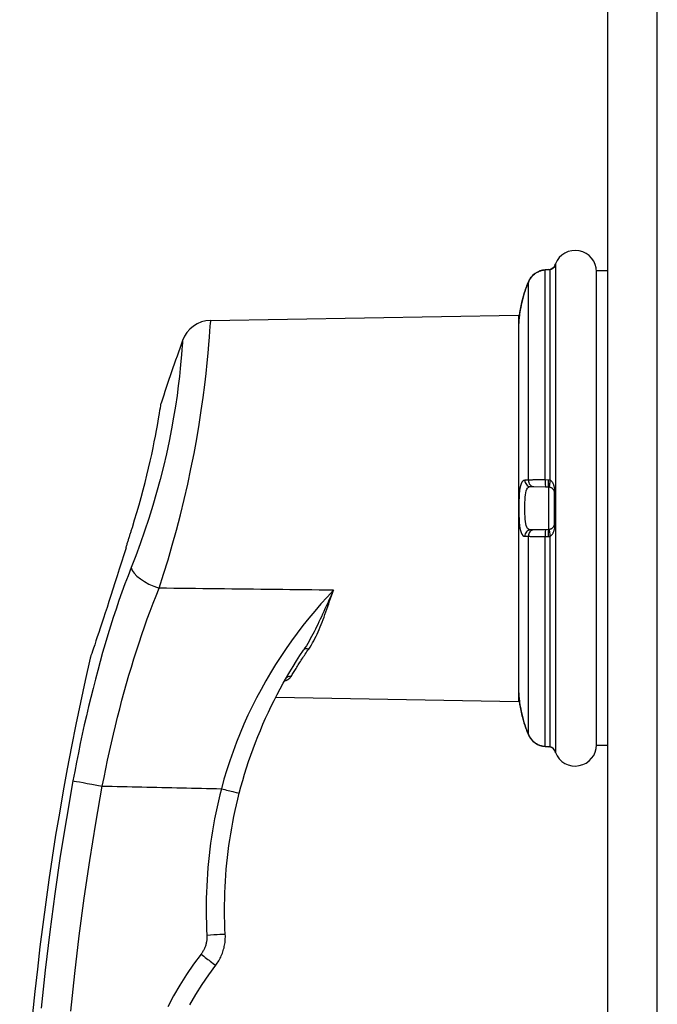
# Model space of a CAD drawing. Header units: inches. Extents: x 6 to 165, y 7 to 91.
# Tile 107 of 118: x 75.86 to 77.93, y 36.56 to 39.74. Entities that reach past the tile are written whole.
import ezdxf

# ---------------------------------------------------------------- set-up
doc = ezdxf.new("R2010")
doc.units = ezdxf.units.IN
doc.header["$MEASUREMENT"] = 0
doc.layers.add('Visible Edges(ANSI)', color=7, linetype='Continuous', lineweight=25)
doc.layers.add('Visible Tangent Edges(ANSI)', color=7, linetype='Continuous', lineweight=25)

msp = doc.modelspace()

# ---------------------------------------------------------------- linework, layer by layer
at = {"layer": 'Visible Edges(ANSI)'}
for p, q in [((77.7647, 61.902), (77.7647, 14.421)), ((77.5723, 38.934), (77.5633, 38.9333)), ((77.7292, 37.3943), (77.7292, 38.9297)), ((77.7647, 38.9297), (77.7292, 38.9297)), ((76.4815, 38.7696), (77.4773, 38.787)), ((77.4773, 38.787), (77.4773, 37.537)), ((77.5158, 38.2323), (77.5267, 38.2321)), ((77.5267, 38.2321), (77.5644, 38.2314)), ((77.5644, 38.2314), (77.5735, 38.2312)), ((77.5928, 38.1125), (77.5928, 38.2116)), ((77.5267, 38.092), (77.5158, 38.0918)), ((77.5644, 38.0926), (77.5267, 38.092)), ((77.5735, 38.0928), (77.5644, 38.0926)), ((76.724, 37.6098), (76.724, 37.6097)), ((76.692, 37.5507), (77.4773, 37.537)), ((77.5633, 37.3907), (77.5723, 37.39)), ((77.7647, 37.3943), (77.7292, 37.3943))]:
    msp.add_line(p, q, dxfattribs=at)
at = {"layer": 'Visible Edges(ANSI)', "flags": 128}
for points in [[(77.5633, 38.9333), (77.5545, 38.9321), (77.546, 38.9296), (77.5379, 38.926), (77.5304, 38.9213), (77.5237, 38.9156), (77.5177, 38.909), (77.5127, 38.9017), (77.5088, 38.8938)], [(77.5941, 38.946), (77.5936, 38.945), (77.5924, 38.9432), (77.589, 38.9393), (77.5843, 38.9362), (77.5817, 38.9351), (77.5788, 38.9346)], [(77.5931, 38.9442), (77.5907, 38.9411), (77.5875, 38.938), (77.5834, 38.9357), (77.5788, 38.9346)], [(77.4974, 38.8629), (77.4946, 38.854), (77.492, 38.8451), (77.4897, 38.8363), (77.4875, 38.8277), (77.4856, 38.8193), (77.484, 38.8113), (77.4826, 38.8037), (77.4814, 38.7967), (77.4804, 38.7903), (77.4797, 38.7846), (77.4791, 38.7796), (77.4787, 38.7755), (77.4784, 38.7722), (77.4782, 38.7699), (77.4781, 38.7685), (77.4781, 38.768)], [(76.2283, 38.1001), (76.2357, 38.1241), (76.2429, 38.1483), (76.2499, 38.1726), (76.2567, 38.197), (76.2632, 38.2212), (76.2694, 38.2452), (76.2753, 38.2688), (76.2808, 38.2919), (76.286, 38.3144), (76.2908, 38.3361), (76.2952, 38.3569), (76.2993, 38.3768), (76.3029, 38.3956), (76.3063, 38.4131), (76.3092, 38.4292), (76.3118, 38.444), (76.3141, 38.4573), (76.316, 38.4689), (76.3176, 38.4789), (76.3189, 38.4871), (76.3199, 38.4936), (76.3206, 38.4982), (76.3211, 38.501), (76.3212, 38.502)], [(77.5735, 38.2312), (77.5736, 38.2312), (77.5737, 38.2312), (77.5739, 38.2312), (77.574, 38.2312), (77.5742, 38.2312), (77.5743, 38.2312), (77.5745, 38.2312), (77.5746, 38.2312), (77.5748, 38.2312), (77.5749, 38.2312), (77.575, 38.2312), (77.5752, 38.2311), (77.5753, 38.2311), (77.5755, 38.2311), (77.5756, 38.2311), (77.5758, 38.2311), (77.5759, 38.2311), (77.576, 38.231), (77.5762, 38.231), (77.5763, 38.231), (77.5765, 38.231), (77.5766, 38.2309), (77.5768, 38.2309), (77.5769, 38.2309)], [(77.5769, 38.2309), (77.5781, 38.2306), (77.5793, 38.2303), (77.5804, 38.2298), (77.5815, 38.2294), (77.5826, 38.2288), (77.5835, 38.2283), (77.5845, 38.2276), (77.5854, 38.227), (77.5862, 38.2262), (77.587, 38.2255), (77.5877, 38.2247), (77.5884, 38.2239), (77.5891, 38.2231), (77.5897, 38.2222), (77.5902, 38.2213), (77.5907, 38.2204), (77.5912, 38.2194), (77.5916, 38.2184), (77.5919, 38.2174), (77.5922, 38.2163), (77.5925, 38.2152), (77.5926, 38.214), (77.5928, 38.2128), (77.5928, 38.2116)], [(76.2078, 38.0342), (76.2087, 38.0369), (76.2095, 38.0396), (76.2104, 38.0424), (76.2112, 38.0451), (76.2121, 38.0479), (76.2129, 38.0507), (76.2138, 38.0534), (76.2146, 38.0562), (76.2155, 38.0589), (76.2164, 38.0617), (76.2172, 38.0645), (76.2181, 38.0672), (76.2189, 38.07), (76.2198, 38.0727), (76.2207, 38.0755), (76.2215, 38.0782), (76.2224, 38.081), (76.2232, 38.0837), (76.2241, 38.0865), (76.2249, 38.0892), (76.2258, 38.0919), (76.2266, 38.0946), (76.2275, 38.0974), (76.2283, 38.1001)], [(77.5928, 38.1125), (77.5928, 38.1112), (77.5926, 38.11), (77.5925, 38.1088), (77.5922, 38.1077), (77.5919, 38.1067), (77.5916, 38.1056), (77.5912, 38.1046), (77.5907, 38.1036), (77.5902, 38.1027), (77.5897, 38.1018), (77.5891, 38.1009), (77.5884, 38.1001), (77.5877, 38.0993), (77.587, 38.0985), (77.5862, 38.0978), (77.5854, 38.0971), (77.5845, 38.0964), (77.5835, 38.0958), (77.5825, 38.0952), (77.5815, 38.0947), (77.5804, 38.0942), (77.5793, 38.0938), (77.5781, 38.0934), (77.5769, 38.0931)], [(77.5769, 38.0931), (77.5768, 38.0931), (77.5766, 38.0931), (77.5765, 38.0931), (77.5763, 38.093), (77.5762, 38.093), (77.576, 38.093), (77.5759, 38.093), (77.5758, 38.093), (77.5756, 38.0929), (77.5755, 38.0929), (77.5753, 38.0929), (77.5752, 38.0929), (77.575, 38.0929), (77.5749, 38.0929), (77.5748, 38.0928), (77.5746, 38.0928), (77.5745, 38.0928), (77.5743, 38.0928), (77.5742, 38.0928), (77.574, 38.0928), (77.5739, 38.0928), (77.5737, 38.0928), (77.5736, 38.0928), (77.5735, 38.0928)], [(76.2078, 38.0342), (76.2006, 38.0109), (76.1933, 37.9879), (76.1862, 37.9651), (76.1791, 37.9428), (76.1722, 37.9211), (76.1654, 37.9001), (76.1588, 37.8797), (76.1525, 37.8601), (76.1464, 37.8413), (76.1405, 37.8233), (76.1349, 37.8061), (76.1295, 37.7898), (76.1244, 37.7744), (76.1195, 37.7597), (76.1149, 37.7457), (76.1105, 37.7326), (76.1065, 37.7205), (76.1028, 37.7095), (76.0996, 37.6999), (76.0968, 37.6917), (76.0946, 37.6852), (76.093, 37.6803), (76.092, 37.6774), (76.0916, 37.6764)], [(76.5739, 37.2397), (76.5794, 37.2605), (76.5852, 37.2812), (76.5913, 37.3019), (76.5977, 37.3224), (76.6044, 37.3429), (76.6114, 37.3632), (76.6187, 37.3835), (76.6262, 37.4036), (76.6341, 37.4236), (76.6422, 37.4434), (76.6506, 37.4631), (76.6592, 37.4826), (76.6681, 37.502), (76.6772, 37.5211), (76.6866, 37.5401), (76.6962, 37.5589), (76.7061, 37.5775), (76.7162, 37.596), (76.7266, 37.6142), (76.7371, 37.6323), (76.748, 37.6502), (76.759, 37.6679), (76.7703, 37.6855), (76.7817, 37.7028)], [(77.4781, 37.556), (77.4781, 37.5556), (77.4782, 37.5541), (77.4784, 37.5518), (77.4787, 37.5485), (77.4791, 37.5444), (77.4797, 37.5394), (77.4804, 37.5337), (77.4814, 37.5273), (77.4826, 37.5203), (77.484, 37.5127), (77.4856, 37.5047), (77.4875, 37.4964), (77.4897, 37.4877), (77.492, 37.4789), (77.4946, 37.47), (77.4974, 37.4612)], [(77.5088, 37.4302), (77.5127, 37.4223), (77.5177, 37.415), (77.5237, 37.4085), (77.5304, 37.4028), (77.5379, 37.3981), (77.546, 37.3944), (77.5545, 37.392), (77.5633, 37.3907)], [(77.5941, 37.378), (77.5936, 37.3791), (77.5924, 37.3808), (77.589, 37.3847), (77.5843, 37.3879), (77.5817, 37.3889), (77.5788, 37.3894)], [(77.5931, 37.3798), (77.5907, 37.383), (77.5874, 37.386), (77.5834, 37.3883), (77.5788, 37.3894)], [(76.5288, 36.7833), (76.5278, 36.8025), (76.5272, 36.8216), (76.5267, 36.8408), (76.5265, 36.86), (76.5266, 36.8792), (76.5269, 36.8984), (76.5274, 36.9176), (76.5282, 36.9368), (76.5292, 36.9559), (76.5305, 36.9751), (76.532, 36.9942), (76.5338, 37.0133), (76.5358, 37.0324), (76.538, 37.0514), (76.5405, 37.0705), (76.5433, 37.0894), (76.5463, 37.1084), (76.5495, 37.1273), (76.5529, 37.1462), (76.5566, 37.165), (76.5606, 37.1837), (76.5648, 37.2025), (76.5692, 37.2211), (76.5739, 37.2397)], [(76.4978, 36.6835), (76.5004, 36.687), (76.503, 36.6907), (76.5055, 36.6944), (76.5078, 36.6982), (76.51, 36.7021), (76.5122, 36.706), (76.5142, 36.71), (76.516, 36.714), (76.5178, 36.7181), (76.5194, 36.7223), (76.5209, 36.7265), (76.5223, 36.7307), (76.5235, 36.735), (76.5247, 36.7393), (76.5257, 36.7436), (76.5265, 36.7479), (76.5273, 36.7523), (76.5279, 36.7567), (76.5284, 36.7611), (76.5287, 36.7656), (76.5289, 36.77), (76.529, 36.7744), (76.529, 36.7789), (76.5288, 36.7833)], [(76.4141, 36.5558), (76.4332, 36.5889), (76.4536, 36.6213), (76.4751, 36.6528), (76.4978, 36.6835)]]:
    msp.add_lwpolyline(points, dxfattribs=at)
at = {"layer": 'Visible Edges(ANSI)'}
for centre, radius, start, end in [((77.6603, 38.9271), 0.0689, 0, 158.6362), ((77.6125, 38.9407), 0.0197, 151.635, 169.6713), ((77.5778, 38.9594), 0.0197, 331.635, 338.6362), ((76.4832, 38.6712), 0.0984, 91, 160.4169), ((77.8848, 38.7421), 0.4076, 176.3847, 180), ((77.4977, 38.7666), 0.0197, 175.8475, 176.3847), ((84.9641, 35.6541), 9.1, 160.41692, 161.76292), ((84.9641, 35.6541), 9.1, 167.16009, 181.83957), ((77.8848, 37.5819), 0.4076, 180, 183.6153), ((77.4977, 37.5575), 0.0197, 183.6153, 184.1525), ((77.6603, 37.3969), 0.0689, 201.3638, 0), ((77.6125, 37.3833), 0.0197, 190.3287, 208.365), ((77.5778, 37.3646), 0.0197, 21.3638, 28.365)]:
    msp.add_arc(centre, radius, start, end, dxfattribs=at)
for centre, major_axis, ratio, start_param, end_param in [((77.5714, 38.9378), (-0.0349, -0.0026), 0.109206, 1.589466, 1.777194), ((77.8896, 38.7358), (0.0001, -0.4123), 0.999862, 4.318928, 4.398966), ((77.8896, 37.5882), (-0.0001, -0.4123), 0.999862, 5.02581, 5.105859), ((77.5714, 37.3862), (-0.0349, 0.0026), 0.109206, 4.505991, 4.69372)]:
    msp.add_ellipse(centre, major_axis=major_axis, ratio=ratio, start_param=start_param, end_param=end_param, dxfattribs=at)
at = {"layer": 'Visible Tangent Edges(ANSI)'}
for p, q in [((77.9257, 14.421), (77.9257, 61.902)), ((77.5633, 38.9332), (77.5724, 38.9339)), ((77.5633, 38.2534), (77.5633, 38.9332)), ((77.5793, 38.2525), (77.5793, 38.9345)), ((77.5952, 38.9501), (77.5952, 38.9485)), ((77.5962, 38.9522), (77.5962, 37.3718)), ((77.5088, 38.2527), (77.5088, 38.8938)), ((77.5724, 38.2532), (77.5633, 38.2534)), ((77.5735, 38.2312), (77.5735, 38.0928)), ((77.5952, 38.2122), (77.5952, 38.1119)), ((77.5088, 37.4302), (77.5088, 38.0713)), ((77.5633, 38.0706), (77.5724, 38.0708)), ((77.5633, 37.3908), (77.5633, 38.0706)), ((77.5793, 37.3895), (77.5793, 38.0715)), ((77.5724, 37.3901), (77.5633, 37.3908)), ((77.5952, 37.3756), (77.5952, 37.374))]:
    msp.add_line(p, q, dxfattribs=at)
at = {"layer": 'Visible Tangent Edges(ANSI)', "flags": 128}
for points in [[(77.5088, 38.8938), (77.51, 38.8965), (77.5114, 38.8991), (77.5128, 38.9017), (77.5143, 38.9042), (77.516, 38.9067), (77.5178, 38.909), (77.5197, 38.9113), (77.5217, 38.9135), (77.5237, 38.9155), (77.5259, 38.9175), (77.5282, 38.9194), (77.5305, 38.9212), (77.5329, 38.9229), (77.5354, 38.9244), (77.538, 38.9259), (77.5406, 38.9272), (77.5433, 38.9284), (77.5461, 38.9295), (77.5489, 38.9304), (77.5517, 38.9313), (77.5546, 38.9319), (77.5575, 38.9325), (77.5604, 38.9329), (77.5633, 38.9332)], [(77.5724, 38.9339), (77.5727, 38.9339), (77.5729, 38.9339), (77.5732, 38.934), (77.5735, 38.934), (77.5738, 38.934), (77.5741, 38.934), (77.5744, 38.9341), (77.5747, 38.9341), (77.575, 38.9341), (77.5753, 38.9341), (77.5755, 38.9342), (77.5758, 38.9342), (77.5761, 38.9342), (77.5764, 38.9342), (77.5767, 38.9343), (77.577, 38.9343), (77.5773, 38.9343), (77.5776, 38.9343), (77.5778, 38.9344), (77.5781, 38.9344), (77.5784, 38.9344), (77.5787, 38.9344), (77.579, 38.9345), (77.5793, 38.9345)], [(77.5793, 38.9345), (77.5805, 38.9347), (77.5816, 38.935), (77.5828, 38.9353), (77.5839, 38.9358), (77.5849, 38.9363), (77.5859, 38.9368), (77.5869, 38.9374), (77.5877, 38.9381), (77.5886, 38.9387), (77.5894, 38.9394), (77.5901, 38.9402), (77.5908, 38.9409), (77.5914, 38.9417), (77.592, 38.9425), (77.5926, 38.9432), (77.5931, 38.944), (77.5935, 38.9447), (77.5939, 38.9454), (77.5943, 38.9461), (77.5946, 38.9468), (77.5948, 38.9474), (77.595, 38.9478), (77.5951, 38.9482), (77.5952, 38.9485)], [(77.4974, 38.8629), (77.4979, 38.8642), (77.4983, 38.8655), (77.4987, 38.8668), (77.4992, 38.8681), (77.4996, 38.8694), (77.5, 38.8707), (77.5005, 38.872), (77.501, 38.8733), (77.5014, 38.8746), (77.5019, 38.8759), (77.5024, 38.8772), (77.5028, 38.8785), (77.5033, 38.8798), (77.5038, 38.881), (77.5043, 38.8823), (77.5048, 38.8836), (77.5053, 38.8849), (77.5058, 38.8862), (77.5063, 38.8875), (77.5068, 38.8887), (77.5073, 38.89), (77.5078, 38.8913), (77.5083, 38.8926), (77.5088, 38.8938)], [(77.4781, 38.7678), (77.4781, 38.768), (77.4781, 38.7686), (77.4782, 38.7697), (77.4783, 38.7712), (77.4785, 38.773), (77.4787, 38.7753), (77.479, 38.7779), (77.4793, 38.781), (77.4797, 38.7843), (77.4801, 38.788), (77.4807, 38.7921), (77.4814, 38.7964), (77.4821, 38.801), (77.483, 38.8059), (77.484, 38.811), (77.485, 38.8163), (77.4862, 38.8218), (77.4875, 38.8274), (77.4889, 38.8332), (77.4904, 38.839), (77.492, 38.845), (77.4937, 38.8509), (77.4955, 38.8569), (77.4974, 38.8629)], [(76.3151, 37.9033), (76.3294, 37.9482), (76.3436, 37.9948), (76.3575, 38.0426), (76.3709, 38.0913), (76.3837, 38.1407), (76.3959, 38.1905), (76.4073, 38.2403), (76.4179, 38.2898), (76.4277, 38.3387), (76.4365, 38.3867), (76.4444, 38.4333), (76.4513, 38.478), (76.4572, 38.5205), (76.4624, 38.5607), (76.4668, 38.5981), (76.4704, 38.6325), (76.4734, 38.6636), (76.4759, 38.6912), (76.4778, 38.7149), (76.4792, 38.7345), (76.4803, 38.7496), (76.4812, 38.7603), (76.4817, 38.7665), (76.482, 38.7683)], [(76.391, 38.7031), (76.3908, 38.7015), (76.3902, 38.6962), (76.3895, 38.6872), (76.3885, 38.6743), (76.3872, 38.6577), (76.3854, 38.6375), (76.3832, 38.6141), (76.3803, 38.5876), (76.3769, 38.5584), (76.3727, 38.5266), (76.3677, 38.4926), (76.3619, 38.4564), (76.3551, 38.4185), (76.3474, 38.379), (76.3386, 38.3384), (76.3288, 38.2969), (76.3181, 38.2549), (76.3066, 38.2127), (76.2944, 38.1706), (76.2813, 38.1288), (76.2677, 38.0876), (76.2535, 38.0472), (76.2391, 38.0078), (76.2245, 37.9699)], [(77.4974, 38.2527), (77.4937, 38.252), (77.4904, 38.2498), (77.4875, 38.2461), (77.485, 38.241), (77.483, 38.2344), (77.4814, 38.2267), (77.4801, 38.2177), (77.4793, 38.2078), (77.4787, 38.197), (77.4783, 38.1857), (77.4781, 38.1739), (77.4781, 38.162), (77.4781, 38.1501), (77.4783, 38.1384), (77.4787, 38.1271), (77.4793, 38.1164), (77.4802, 38.1064), (77.4814, 38.0974), (77.483, 38.0896), (77.485, 38.083), (77.4875, 38.0779), (77.4904, 38.0742), (77.4937, 38.072), (77.4974, 38.0713)], [(77.5088, 38.2527), (77.5083, 38.2527), (77.5078, 38.2527), (77.5073, 38.2527), (77.5068, 38.2527), (77.5063, 38.2527), (77.5058, 38.2527), (77.5053, 38.2527), (77.5048, 38.2527), (77.5043, 38.2527), (77.5038, 38.2527), (77.5033, 38.2527), (77.5028, 38.2527), (77.5024, 38.2527), (77.5019, 38.2527), (77.5014, 38.2527), (77.501, 38.2527), (77.5005, 38.2527), (77.5, 38.2527), (77.4996, 38.2527), (77.4992, 38.2527), (77.4987, 38.2527), (77.4983, 38.2527), (77.4979, 38.2527), (77.4974, 38.2527)], [(77.5158, 38.0918), (77.5123, 38.0923), (77.5091, 38.0939), (77.5063, 38.0967), (77.504, 38.1006), (77.502, 38.1057), (77.5005, 38.1118), (77.4994, 38.1187), (77.4985, 38.1265), (77.498, 38.1348), (77.4976, 38.1436), (77.4974, 38.1527), (77.4974, 38.162), (77.4974, 38.1713), (77.4976, 38.1805), (77.4979, 38.1893), (77.4985, 38.1977), (77.4993, 38.2054), (77.5005, 38.2123), (77.502, 38.2183), (77.504, 38.2234), (77.5063, 38.2273), (77.5091, 38.2301), (77.5123, 38.2318), (77.5158, 38.2323)], [(77.5633, 38.2534), (77.5604, 38.2534), (77.5575, 38.2534), (77.5546, 38.2535), (77.5517, 38.2535), (77.5488, 38.2535), (77.546, 38.2535), (77.5433, 38.2535), (77.5406, 38.2535), (77.538, 38.2535), (77.5354, 38.2534), (77.5329, 38.2534), (77.5305, 38.2534), (77.5281, 38.2534), (77.5259, 38.2533), (77.5237, 38.2533), (77.5216, 38.2532), (77.5196, 38.2532), (77.5178, 38.2531), (77.516, 38.2531), (77.5143, 38.253), (77.5128, 38.2529), (77.5114, 38.2528), (77.51, 38.2528), (77.5088, 38.2527)], [(77.5793, 38.2525), (77.579, 38.2525), (77.5787, 38.2526), (77.5784, 38.2526), (77.5781, 38.2527), (77.5778, 38.2527), (77.5776, 38.2528), (77.5773, 38.2528), (77.577, 38.2529), (77.5767, 38.2529), (77.5764, 38.2529), (77.5761, 38.253), (77.5758, 38.253), (77.5755, 38.253), (77.5753, 38.2531), (77.575, 38.2531), (77.5747, 38.2531), (77.5744, 38.2531), (77.5741, 38.2532), (77.5738, 38.2532), (77.5735, 38.2532), (77.5732, 38.2532), (77.5729, 38.2532), (77.5727, 38.2532), (77.5724, 38.2532)], [(77.5952, 38.2122), (77.5951, 38.2147), (77.595, 38.2171), (77.5948, 38.2195), (77.5946, 38.2218), (77.5943, 38.224), (77.5939, 38.2262), (77.5935, 38.2283), (77.5931, 38.2303), (77.5926, 38.2322), (77.592, 38.2341), (77.5914, 38.2359), (77.5908, 38.2377), (77.5901, 38.2394), (77.5894, 38.2411), (77.5886, 38.2426), (77.5877, 38.2441), (77.5869, 38.2456), (77.5859, 38.2469), (77.5849, 38.2481), (77.5839, 38.2493), (77.5828, 38.2503), (77.5816, 38.2512), (77.5805, 38.2519), (77.5793, 38.2525)], [(77.5793, 38.0715), (77.5805, 38.0721), (77.5816, 38.0729), (77.5828, 38.0737), (77.5839, 38.0747), (77.5849, 38.0759), (77.5859, 38.0771), (77.5868, 38.0784), (77.5877, 38.0799), (77.5886, 38.0814), (77.5894, 38.083), (77.5901, 38.0846), (77.5908, 38.0863), (77.5914, 38.0881), (77.592, 38.0899), (77.5926, 38.0918), (77.5931, 38.0937), (77.5935, 38.0958), (77.5939, 38.0978), (77.5943, 38.1), (77.5946, 38.1022), (77.5948, 38.1045), (77.595, 38.1069), (77.5951, 38.1094), (77.5952, 38.1119)], [(77.4974, 38.0713), (77.4979, 38.0713), (77.4983, 38.0713), (77.4987, 38.0713), (77.4992, 38.0713), (77.4996, 38.0713), (77.5, 38.0713), (77.5005, 38.0713), (77.501, 38.0713), (77.5014, 38.0713), (77.5019, 38.0713), (77.5024, 38.0713), (77.5028, 38.0713), (77.5033, 38.0713), (77.5038, 38.0713), (77.5043, 38.0713), (77.5048, 38.0713), (77.5053, 38.0713), (77.5058, 38.0713), (77.5063, 38.0713), (77.5068, 38.0713), (77.5073, 38.0713), (77.5078, 38.0713), (77.5083, 38.0713), (77.5088, 38.0713)], [(77.5088, 38.0713), (77.51, 38.0713), (77.5114, 38.0712), (77.5128, 38.0711), (77.5143, 38.071), (77.516, 38.071), (77.5178, 38.0709), (77.5197, 38.0708), (77.5217, 38.0708), (77.5237, 38.0707), (77.5259, 38.0707), (77.5282, 38.0707), (77.5305, 38.0706), (77.5329, 38.0706), (77.5354, 38.0706), (77.538, 38.0706), (77.5406, 38.0706), (77.5433, 38.0705), (77.5461, 38.0705), (77.5489, 38.0705), (77.5517, 38.0706), (77.5546, 38.0706), (77.5575, 38.0706), (77.5604, 38.0706), (77.5633, 38.0706)], [(77.5724, 38.0708), (77.5727, 38.0708), (77.5729, 38.0708), (77.5732, 38.0708), (77.5735, 38.0708), (77.5738, 38.0708), (77.5741, 38.0709), (77.5744, 38.0709), (77.5747, 38.0709), (77.575, 38.0709), (77.5753, 38.071), (77.5755, 38.071), (77.5758, 38.071), (77.5761, 38.071), (77.5764, 38.0711), (77.5767, 38.0711), (77.577, 38.0712), (77.5773, 38.0712), (77.5776, 38.0712), (77.5778, 38.0713), (77.5781, 38.0713), (77.5784, 38.0714), (77.5787, 38.0714), (77.579, 38.0715), (77.5793, 38.0715)], [(76.2245, 37.9699), (76.2143, 37.9436), (76.2044, 37.9171), (76.1947, 37.8902), (76.1851, 37.8631), (76.1758, 37.8357), (76.1667, 37.808), (76.1578, 37.7801), (76.1491, 37.752), (76.1406, 37.7236), (76.1323, 37.6951), (76.1242, 37.6664), (76.1164, 37.6375), (76.1087, 37.6085), (76.1012, 37.5793), (76.0938, 37.5499), (76.0867, 37.5203), (76.0798, 37.4907), (76.073, 37.4608), (76.0664, 37.4309), (76.06, 37.4009), (76.0538, 37.3709), (76.0478, 37.3407), (76.042, 37.3106), (76.0364, 37.2804)], [(76.1312, 37.2631), (76.1367, 37.2911), (76.1424, 37.3191), (76.1483, 37.3471), (76.1543, 37.375), (76.1606, 37.4029), (76.167, 37.4306), (76.1737, 37.4583), (76.1805, 37.4859), (76.1875, 37.5133), (76.1946, 37.5406), (76.202, 37.5677), (76.2095, 37.5946), (76.2172, 37.6214), (76.2251, 37.6481), (76.2332, 37.6746), (76.2415, 37.7009), (76.25, 37.727), (76.2587, 37.753), (76.2676, 37.7786), (76.2767, 37.8041), (76.286, 37.8293), (76.2955, 37.8543), (76.3052, 37.8789), (76.3151, 37.9033)], [(76.8789, 37.8967), (76.8554, 37.897), (76.8319, 37.8972), (76.8084, 37.8975), (76.7849, 37.8978), (76.7614, 37.8981), (76.7379, 37.8983), (76.7144, 37.8986), (76.6909, 37.8989), (76.6675, 37.8992), (76.644, 37.8994), (76.6205, 37.8997), (76.597, 37.9), (76.5735, 37.9003), (76.55, 37.9005), (76.5265, 37.9008), (76.503, 37.9011), (76.4795, 37.9014), (76.456, 37.9016), (76.4326, 37.9019), (76.4091, 37.9022), (76.3856, 37.9025), (76.3621, 37.9027), (76.3386, 37.903), (76.3151, 37.9033)], [(76.8789, 37.8967), (76.8582, 37.8747), (76.838, 37.8523), (76.8181, 37.8294), (76.7987, 37.806), (76.7797, 37.7822), (76.7611, 37.7579), (76.743, 37.7331), (76.7253, 37.708), (76.7081, 37.6824), (76.6914, 37.6563), (76.6752, 37.6299), (76.6595, 37.6031), (76.6443, 37.5759), (76.6297, 37.5484), (76.6157, 37.5204), (76.6022, 37.492), (76.5892, 37.4633), (76.5769, 37.4343), (76.5652, 37.4049), (76.554, 37.3752), (76.5436, 37.3453), (76.5338, 37.3152), (76.5246, 37.285), (76.5162, 37.2545)], [(76.8789, 37.8967), (76.8748, 37.8879), (76.8707, 37.8792), (76.8668, 37.8705), (76.8628, 37.8618), (76.8589, 37.8532), (76.855, 37.8446), (76.8511, 37.8361), (76.8472, 37.8276), (76.8434, 37.8192), (76.8395, 37.8108), (76.8357, 37.8026), (76.8318, 37.7944), (76.8279, 37.7862), (76.824, 37.7782), (76.8201, 37.7702), (76.8161, 37.7623), (76.8121, 37.7545), (76.808, 37.7468), (76.8038, 37.7391), (76.7996, 37.7316), (76.7953, 37.7242), (76.7909, 37.717), (76.7864, 37.7098), (76.7817, 37.7028)], [(76.7987, 37.7065), (76.803, 37.7129), (76.8072, 37.7196), (76.8112, 37.7263), (76.815, 37.7333), (76.8187, 37.7404), (76.8223, 37.7476), (76.8258, 37.755), (76.8292, 37.7625), (76.8325, 37.7701), (76.8357, 37.7778), (76.8388, 37.7857), (76.842, 37.7937), (76.845, 37.8017), (76.8481, 37.8099), (76.8511, 37.8182), (76.8541, 37.8266), (76.8571, 37.8351), (76.8601, 37.8437), (76.8632, 37.8523), (76.8662, 37.8611), (76.8693, 37.8699), (76.8725, 37.8788), (76.8756, 37.8877), (76.8789, 37.8967)], [(76.7417, 37.6176), (76.7435, 37.6207), (76.7454, 37.6238), (76.7473, 37.627), (76.7493, 37.6303), (76.7513, 37.6336), (76.7534, 37.637), (76.7555, 37.6405), (76.7576, 37.644), (76.7599, 37.6475), (76.7621, 37.6511), (76.7644, 37.6548), (76.7668, 37.6585), (76.7692, 37.6623), (76.7716, 37.6661), (76.7741, 37.6699), (76.7767, 37.6738), (76.7793, 37.6778), (76.7819, 37.6818), (76.7846, 37.6858), (76.7873, 37.6899), (76.7901, 37.694), (76.7929, 37.6981), (76.7958, 37.7023), (76.7987, 37.7065)], [(76.7203, 37.6033), (76.7216, 37.6037), (76.7228, 37.6042), (76.724, 37.6047), (76.7252, 37.6051), (76.7264, 37.6056), (76.7275, 37.6062), (76.7286, 37.6067), (76.7296, 37.6072), (76.7307, 37.6078), (76.7317, 37.6083), (76.7326, 37.6089), (76.7335, 37.6095), (76.7344, 37.6101), (76.7353, 37.6107), (76.7361, 37.6114), (76.7369, 37.612), (76.7376, 37.6127), (76.7383, 37.6133), (76.739, 37.614), (76.7396, 37.6147), (76.7402, 37.6154), (76.7407, 37.6161), (76.7412, 37.6168), (76.7417, 37.6176)], [(77.4974, 37.4612), (77.4955, 37.4671), (77.4937, 37.4731), (77.492, 37.4791), (77.4904, 37.485), (77.4889, 37.4908), (77.4875, 37.4966), (77.4862, 37.5022), (77.485, 37.5077), (77.4839, 37.513), (77.483, 37.5181), (77.4821, 37.523), (77.4814, 37.5276), (77.4807, 37.532), (77.4801, 37.536), (77.4797, 37.5397), (77.4793, 37.543), (77.4789, 37.546), (77.4787, 37.5486), (77.4784, 37.5509), (77.4783, 37.5527), (77.4782, 37.5542), (77.4781, 37.5553), (77.4781, 37.556), (77.4781, 37.5562)], [(77.5088, 37.4302), (77.5083, 37.4315), (77.5078, 37.4327), (77.5073, 37.434), (77.5068, 37.4353), (77.5063, 37.4366), (77.5058, 37.4379), (77.5053, 37.4391), (77.5048, 37.4404), (77.5043, 37.4417), (77.5038, 37.443), (77.5033, 37.4443), (77.5028, 37.4456), (77.5024, 37.4469), (77.5019, 37.4482), (77.5014, 37.4494), (77.501, 37.4507), (77.5005, 37.452), (77.5, 37.4533), (77.4996, 37.4546), (77.4992, 37.4559), (77.4987, 37.4572), (77.4983, 37.4585), (77.4979, 37.4599), (77.4974, 37.4612)], [(77.5633, 37.3908), (77.5604, 37.3911), (77.5575, 37.3915), (77.5546, 37.3921), (77.5517, 37.3928), (77.5489, 37.3936), (77.5461, 37.3945), (77.5433, 37.3956), (77.5406, 37.3968), (77.538, 37.3981), (77.5354, 37.3996), (77.5329, 37.4012), (77.5305, 37.4028), (77.5282, 37.4046), (77.5259, 37.4065), (77.5237, 37.4085), (77.5216, 37.4106), (77.5197, 37.4127), (77.5178, 37.415), (77.516, 37.4174), (77.5143, 37.4198), (77.5128, 37.4223), (77.5114, 37.4249), (77.51, 37.4275), (77.5088, 37.4302)], [(77.5793, 37.3895), (77.579, 37.3896), (77.5787, 37.3896), (77.5784, 37.3896), (77.5781, 37.3896), (77.5778, 37.3897), (77.5776, 37.3897), (77.5773, 37.3897), (77.577, 37.3898), (77.5767, 37.3898), (77.5764, 37.3898), (77.5761, 37.3898), (77.5758, 37.3899), (77.5755, 37.3899), (77.5753, 37.3899), (77.575, 37.3899), (77.5747, 37.39), (77.5744, 37.39), (77.5741, 37.39), (77.5738, 37.39), (77.5735, 37.39), (77.5732, 37.3901), (77.5729, 37.3901), (77.5727, 37.3901), (77.5724, 37.3901)], [(77.5952, 37.3756), (77.5951, 37.3758), (77.595, 37.3762), (77.5948, 37.3767), (77.5946, 37.3773), (77.5943, 37.3779), (77.5939, 37.3786), (77.5935, 37.3793), (77.5931, 37.38), (77.5926, 37.3808), (77.592, 37.3816), (77.5914, 37.3823), (77.5908, 37.3831), (77.5901, 37.3839), (77.5894, 37.3846), (77.5886, 37.3853), (77.5877, 37.386), (77.5869, 37.3866), (77.5859, 37.3872), (77.5849, 37.3878), (77.5839, 37.3883), (77.5828, 37.3887), (77.5816, 37.3891), (77.5805, 37.3893), (77.5793, 37.3895)], [(76.0364, 37.2804), (76.0151, 37.1586), (75.9954, 37.0365), (75.9774, 36.914), (75.961, 36.7912), (75.9463, 36.668), (75.9333, 36.5446)], [(76.0292, 36.5351), (76.0421, 36.6573), (76.0566, 36.7791), (76.0728, 36.9006), (76.0906, 37.0218), (76.1101, 37.1427), (76.1312, 37.2631)], [(76.1312, 37.2631), (76.1472, 37.2627), (76.1633, 37.2624), (76.1793, 37.262), (76.1953, 37.2617), (76.2114, 37.2613), (76.2274, 37.261), (76.2435, 37.2606), (76.2595, 37.2602), (76.2755, 37.2599), (76.2916, 37.2595), (76.3076, 37.2592), (76.3237, 37.2588), (76.3397, 37.2585), (76.3557, 37.2581), (76.3718, 37.2577), (76.3878, 37.2574), (76.4039, 37.257), (76.4199, 37.2567), (76.436, 37.2563), (76.452, 37.256), (76.468, 37.2556), (76.4841, 37.2552), (76.5001, 37.2549), (76.5162, 37.2545)], [(76.5162, 37.2545), (76.5113, 37.2352), (76.5067, 37.2158), (76.5024, 37.1964), (76.4983, 37.1768), (76.4944, 37.1573), (76.4908, 37.1377), (76.4875, 37.118), (76.4844, 37.0983), (76.4815, 37.0786), (76.4789, 37.0588), (76.4766, 37.039), (76.4745, 37.0192), (76.4727, 36.9993), (76.4711, 36.9795), (76.4698, 36.9596), (76.4687, 36.9396), (76.4679, 36.9197), (76.4673, 36.8998), (76.467, 36.8798), (76.4669, 36.8599), (76.4672, 36.8399), (76.4676, 36.82), (76.4683, 36.8), (76.4693, 36.7801)], [(76.4693, 36.7801), (76.4694, 36.7774), (76.4694, 36.7747), (76.4694, 36.7721), (76.4692, 36.7694), (76.469, 36.7667), (76.4687, 36.764), (76.4684, 36.7613), (76.4679, 36.7587), (76.4674, 36.756), (76.4668, 36.7534), (76.4661, 36.7508), (76.4654, 36.7482), (76.4645, 36.7457), (76.4636, 36.7431), (76.4626, 36.7406), (76.4616, 36.7381), (76.4604, 36.7357), (76.4592, 36.7333), (76.4579, 36.7309), (76.4566, 36.7285), (76.4552, 36.7262), (76.4537, 36.724), (76.4521, 36.7217), (76.4505, 36.7196)], [(76.4505, 36.7196), (76.4265, 36.6871), (76.4037, 36.6538), (76.3821, 36.6195), (76.3619, 36.5844), (76.343, 36.5485)]]:
    msp.add_lwpolyline(points, dxfattribs=at)
at = {"layer": 'Visible Tangent Edges(ANSI)'}
for centre, major_axis, ratio, start_param, end_param in [((77.5648, 38.9137), (-0.0015, 0.0196), 0.017403, 6.165533, 6.283185), ((77.5738, 38.9144), (-0.0015, 0.0196), 0.017403, 6.165845, 6.283185), ((77.5807, 38.915), (-0.0019, 0.0196), 0.191852, 6.164699, 6.283185), ((77.6125, 38.9391), (-0.0197, 0), 0.997973, 5.788123, 5.945294), ((77.5161, 38.8568), (-0.0187, 0.0061), 0.005379, 6.243298, 6.283185), ((77.5161, 38.2519), (-0.0003, -0.0197), 0.951327, 4.689106, 6.283185), ((77.527, 38.2517), (-0.0003, -0.0197), 0.92364, 4.68103, 6.283185), ((77.5648, 38.2511), (-0.0003, -0.0197), 0.075192, 4.596049, 6.283185), ((77.5738, 38.2509), (-0.0003, -0.0197), 0.075184, 4.596361, 6.283185), ((77.5807, 38.2502), (-0.0038, -0.0193), 0.094112, 4.612383, 6.283185), ((77.6125, 38.2116), (-0.0197, 0), 0.063637, 5.788123, 6.283185), ((77.6125, 38.1125), (-0.0197, 0), 0.063637, 0, 0.495063), ((77.5161, 38.0721), (-0.0003, 0.0197), 0.951327, 0, 1.594079), ((77.527, 38.0723), (-0.0003, 0.0197), 0.92364, 0, 1.602156), ((77.5648, 38.0729), (-0.0003, 0.0197), 0.075192, 0, 1.687137), ((77.5738, 38.0731), (-0.0003, 0.0197), 0.075184, 0, 1.686825), ((77.5807, 38.0738), (-0.0038, 0.0193), 0.094112, 0, 1.670802), ((76.3168, 37.9454), (-0.0918, 0.0356), 0.409021, 0.266884, 1.709814), ((76.7983, 37.6916), (-0.0166, 0.0112), 0.683188, 5.12391, 6.283185), ((76.7413, 37.5998), (-0.0174, 0.0099), 0.863009, 5.1523, 6.283185), ((77.5161, 37.4672), (-0.0187, -0.0061), 0.005379, 0, 0.039887), ((77.5648, 37.4103), (-0.0015, -0.0196), 0.017403, 0, 0.117653), ((77.5738, 37.4096), (-0.0015, -0.0196), 0.017403, 0, 0.117341), ((77.5807, 37.409), (-0.0019, -0.0196), 0.191852, 0, 0.118486), ((77.6125, 37.3849), (-0.0197, 0), 0.997973, 0.337891, 0.495063), ((76.132, 37.2629), (-0.0968, 0.0176), 0.000015, 0.159652, 1.561929), ((76.5167, 37.2544), (0.0572, -0.0147), 0.000659, 4.703547, 6.283184), ((76.4698, 36.7801), (0.059, 0.0032), 0.001571, 0, 1.57945), ((76.451, 36.7195), (0.0468, -0.0361), 0.004511, 4.704847, 6.283185)]:
    msp.add_ellipse(centre, major_axis=major_axis, ratio=ratio, start_param=start_param, end_param=end_param, dxfattribs=at)

doc.saveas('drawing.dxf')
